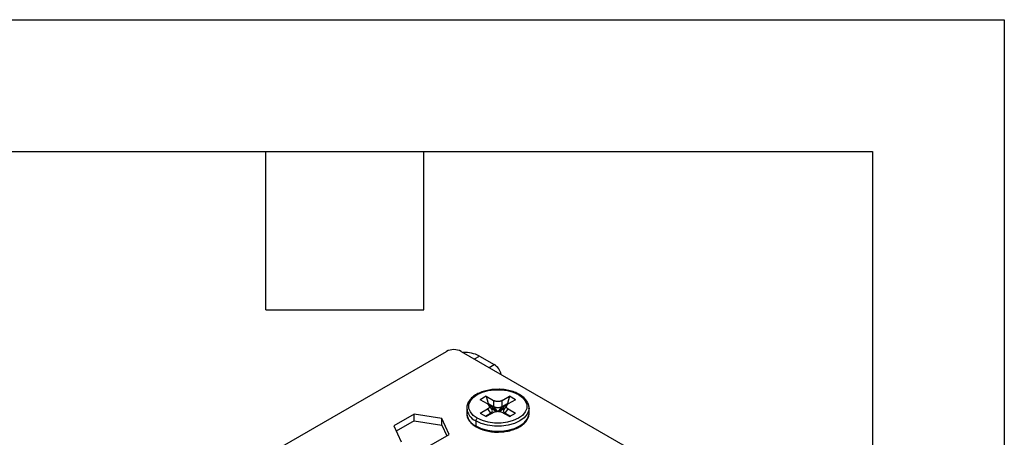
# Model space of a CAD drawing. Header units: millimetres. Extents: x 0 to 419, y 0 to 324.
# Tile 31 of 31: x 348 to 419, y 294 to 324. Entities that reach past the tile are written whole.
import ezdxf

# ---------------------------------------------------------------- set-up
doc = ezdxf.new("R2010")
doc.units = ezdxf.units.MM
doc.header["$LTSCALE"] = 1.5
doc.layers.add('TEXT', color=140, linetype='Continuous', lineweight=25)

msp = doc.modelspace()

# ---------------------------------------------------------------- linework, layer by layer
at = {"color": 7, "linetype": 'Continuous'}
for p, q in [((0.004, 323.854), (419.104, 323.854)), ((419.104, 323.854), (419.104, 0.004))]:
    msp.add_line(p, q, dxfattribs=at)
for p, q in [((315.652, 263.426), (378.815, 299.889)), ((379.875, 299.889), (405.331, 285.194)), ((380.83, 299.338), (381.201, 299.552)), ((381.201, 299.552), (382.262, 298.94)), ((381.891, 298.726), (382.262, 298.94)), ((381.679, 296.644), (381.254, 296.399)), ((381.679, 296.644), (382.209, 296.338)), ((381.679, 296.644), (381.838, 296.123)), ((382.845, 296.338), (383.376, 296.644)), ((383.376, 296.644), (383.216, 296.123)), ((383.8, 296.399), (383.376, 296.644)), ((381.785, 296.093), (381.254, 296.399)), ((381.785, 296.093), (381.838, 296.123)), ((381.838, 296.123), (382.454, 295.548)), ((381.838, 296.123), (382.209, 295.909)), ((382.105, 295.687), (381.883, 296.007)), ((382.209, 296.338), (382.209, 295.909)), ((382.209, 295.909), (382.475, 295.551)), ((382.579, 295.551), (382.845, 295.909)), ((383.216, 296.123), (382.6, 295.548)), ((382.845, 295.909), (382.845, 296.338)), ((382.845, 295.909), (383.216, 296.123)), ((383.171, 296.007), (382.949, 295.687)), ((383.216, 296.123), (383.269, 296.093)), ((383.8, 296.399), (383.27, 296.093)), ((376.474, 295.354), (375.004, 294.505)), ((378.481, 295.043), (376.474, 295.354)), ((376.474, 294.864), (376.474, 295.354)), ((380.277, 295.787), (380.277, 295.419)), ((380.277, 295.419), (380.278, 295.382)), ((381.254, 295.419), (381.785, 295.726)), ((381.254, 295.419), (381.679, 295.174)), ((381.625, 295.205), (381.997, 295.419)), ((381.626, 295.205), (381.851, 295.274)), ((382.209, 295.481), (381.679, 295.174)), ((381.785, 295.726), (381.997, 295.419)), ((381.997, 295.419), (382.129, 295.435)), ((382.417, 295.544), (382.061, 295.75)), ((382.993, 295.75), (382.637, 295.544)), ((383.376, 295.174), (382.845, 295.481)), ((382.925, 295.435), (383.057, 295.419)), ((383.057, 295.419), (383.27, 295.726)), ((383.057, 295.419), (383.429, 295.205)), ((383.429, 295.205), (383.203, 295.274)), ((383.27, 295.726), (383.8, 295.419)), ((383.376, 295.174), (383.8, 295.419)), ((384.777, 295.419), (384.777, 295.787)), ((375.004, 294.505), (375.542, 293.346)), ((376.474, 294.864), (375.183, 294.119)), ((376.474, 294.864), (378.481, 294.553)), ((379.019, 293.884), (378.481, 295.043)), ((378.481, 294.553), (378.481, 295.043)), ((378.481, 294.553), (378.84, 293.781)), ((380.936, 294.868), (380.936, 294.501)), ((377.55, 293.036), (379.019, 293.884))]:
    msp.add_line(p, q)
at = {"flags": 128}
for points in [[(381.042, 295.052), (380.749, 295.264), (380.545, 295.509), (380.44, 295.773), (380.44, 296.045), (380.545, 296.31), (380.749, 296.554), (381.042, 296.766), (381.41, 296.936), (381.833, 297.054), (382.292, 297.114), (382.762, 297.114), (383.221, 297.054), (383.644, 296.936), (384.012, 296.766)], [(384.012, 296.766), (384.305, 296.554), (384.509, 296.31), (384.614, 296.045), (384.614, 295.773), (384.509, 295.509), (384.305, 295.264), (384.012, 295.052), (383.644, 294.883), (383.221, 294.765), (382.762, 294.705), (382.292, 294.705), (381.833, 294.765), (381.41, 294.883), (381.042, 295.052)], [(384.777, 295.774), (384.763, 295.641), (384.651, 295.358), (384.432, 295.096), (384.118, 294.868), (383.724, 294.687), (383.27, 294.561), (382.779, 294.496), (382.275, 294.496), (381.784, 294.561), (381.33, 294.687), (380.936, 294.868)], [(380.936, 294.501), (381.33, 294.319), (381.784, 294.193), (382.275, 294.129), (382.779, 294.129), (383.27, 294.193), (383.724, 294.319), (384.118, 294.501), (384.432, 294.728), (384.651, 294.99), (384.763, 295.274), (384.777, 295.419)]]:
    msp.add_lwpolyline(points, dxfattribs=at)
for centre, radius, start, end in [((379.345, 298.866), 1.153, 62.60967, 117.39033), ((380.167, 297.59), 2.218, 62.2195, 93.70571), ((381.634, 297.961), 1.163, 12.82224, 57.31836), ((384.056, 296.705), 0.0755, 65.70911, 125.61616), ((381.376, 295.878), 1.101, 184.10352, 246.47779), ((381.388, 295.525), 1.12, 187.33266, 246.16783), ((381.007, 294.492), 0.0719, 172.74248, 235.96051), ((381.166, 294.858), 0.231, 122.60548, 177.39452)]:
    msp.add_arc(centre, radius, start, end)
for points, knots in [([(382.631, 297.146), (382.489, 297.146), (382.198, 297.146), (381.767, 297.079), (381.357, 296.964), (380.992, 296.801), (380.686, 296.594), (380.456, 296.349), (380.308, 296.081), (380.288, 295.892), (380.279, 295.801)], [0, 0, 0, 0, 0.118764, 0.245286, 0.37208, 0.499368, 0.627297, 0.755586, 0.882545, 1, 1, 1, 1]), ([(384.087, 296.774), (384.028, 296.806), (383.856, 296.898), (383.53, 297.019), (383.106, 297.11), (382.798, 297.151), (382.64, 297.146), (382.631, 297.146)], [0, 0, 0, 0, 0.147545, 0.426481, 0.705077, 0.983185, 1, 1, 1, 1]), ([(384.775, 295.773), (384.776, 295.777), (384.793, 295.873), (384.74, 296.064), (384.616, 296.324), (384.401, 296.569), (384.195, 296.703), (384.087, 296.774)], [0, 0, 0, 0, 0.011709, 0.251496, 0.490014, 0.733381, 1, 1, 1, 1]), ([(381.785, 296.093), (381.797, 296.085), (381.82, 296.071), (381.85, 296.046), (381.874, 296.02), (381.893, 295.993), (381.906, 295.965), (381.915, 295.937), (381.918, 295.902), (381.911, 295.86), (381.886, 295.812), (381.845, 295.765), (381.805, 295.739), (381.785, 295.726)], [0, 0, 0, 0, 0.074848, 0.148598, 0.221268, 0.292815, 0.363181, 0.432329, 0.500274, 0.61978, 0.743031, 0.86984, 1, 1, 1, 1]), ([(382.845, 296.338), (382.832, 296.331), (382.807, 296.317), (382.764, 296.3), (382.718, 296.286), (382.671, 296.275), (382.624, 296.268), (382.575, 296.263), (382.515, 296.261), (382.442, 296.265), (382.358, 296.28), (382.277, 296.303), (382.232, 296.326), (382.209, 296.338)], [0, 0, 0, 0, 0.074848, 0.148598, 0.221268, 0.292815, 0.363181, 0.432329, 0.500274, 0.61978, 0.743031, 0.86984, 1, 1, 1, 1]), ([(382.209, 295.909), (382.222, 295.902), (382.247, 295.888), (382.291, 295.872), (382.336, 295.858), (382.383, 295.847), (382.431, 295.839), (382.479, 295.834), (382.539, 295.832), (382.612, 295.836), (382.696, 295.851), (382.777, 295.874), (382.822, 295.897), (382.845, 295.909)], [0, 0, 0, 0, 0.0749854, 0.148832, 0.2215541, 0.2931055, 0.3634257, 0.4324773, 0.5002751, 0.6195561, 0.7427379, 0.8696271, 1, 1, 1, 1]), ([(383.27, 295.726), (383.258, 295.733), (383.234, 295.748), (383.204, 295.773), (383.18, 295.799), (383.161, 295.826), (383.148, 295.854), (383.14, 295.881), (383.136, 295.916), (383.143, 295.959), (383.168, 296.007), (383.209, 296.053), (383.249, 296.08), (383.27, 296.093)], [0, 0, 0, 0, 0.074848, 0.148598, 0.221268, 0.292815, 0.363181, 0.432329, 0.500274, 0.61978, 0.743031, 0.86984, 1, 1, 1, 1]), ([(380.284, 295.377), (380.292, 295.299), (380.309, 295.129), (380.442, 294.882), (380.652, 294.637), (380.859, 294.503), (380.967, 294.432)], [0, 0, 0, 0, 0.212687, 0.463573, 0.719558, 1, 1, 1, 1]), ([(381.997, 295.419), (382.033, 295.446), (382.106, 295.5), (382.143, 295.603), (382.111, 295.668), (382.095, 295.7)], [0, 0, 0, 0, 0.335937, 0.67137, 1, 1, 1, 1]), ([(382.209, 295.481), (382.222, 295.488), (382.247, 295.501), (382.291, 295.518), (382.336, 295.532), (382.383, 295.543), (382.431, 295.551), (382.479, 295.556), (382.539, 295.558), (382.612, 295.553), (382.696, 295.539), (382.777, 295.516), (382.822, 295.492), (382.845, 295.481)], [0, 0, 0, 0, 0.0748485, 0.1485983, 0.2212681, 0.2928151, 0.363181, 0.4323293, 0.5002744, 0.6197804, 0.7430315, 0.8698401, 1, 1, 1, 1]), ([(382.562, 294.063), (382.657, 294.064), (382.902, 294.065), (383.287, 294.127), (383.697, 294.241), (384.063, 294.406), (384.367, 294.612), (384.601, 294.857), (384.738, 295.129), (384.792, 295.339), (384.773, 295.447), (384.77, 295.462)], [0, 0, 0, 0, 0.0809101, 0.2092796, 0.3379263, 0.4670731, 0.5968708, 0.7270345, 0.8558473, 0.9809527, 1, 1, 1, 1]), ([(382.96, 295.7), (382.944, 295.668), (382.911, 295.603), (382.948, 295.5), (383.021, 295.446), (383.057, 295.419)], [0, 0, 0, 0, 0.32863, 0.664063, 1, 1, 1, 1]), ([(380.967, 294.432), (381.026, 294.4), (381.198, 294.308), (381.524, 294.187), (381.948, 294.095), (382.302, 294.053), (382.507, 294.061), (382.562, 294.063)], [0, 0, 0, 0, 0.135887, 0.392784, 0.649367, 0.905501, 1, 1, 1, 1])]:
    msp.add_open_spline(points, degree=3, knots=knots)
at = {"layer": 'TEXT'}
for p, q in [((9.525, 314.325), (409.575, 314.325)), ((365.76, 302.895), (365.76, 314.325)), ((377.19, 302.895), (377.19, 314.325)), ((409.575, 314.325), (409.575, 9.525)), ((365.76, 302.895), (377.19, 302.895))]:
    msp.add_line(p, q, dxfattribs=at)

doc.saveas('drawing.dxf')
